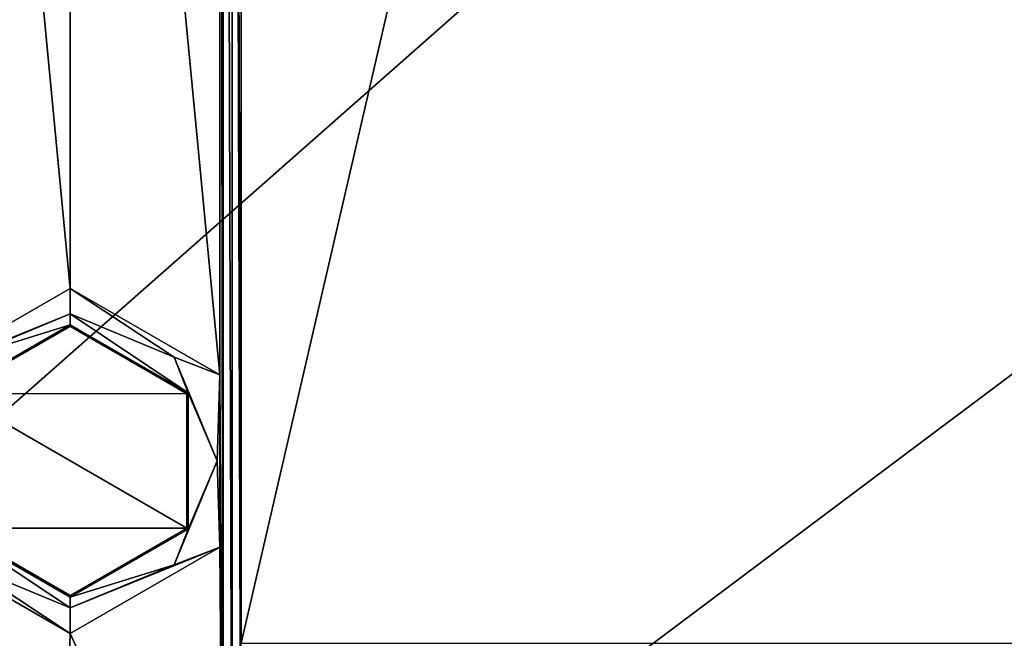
# Model space of a CAD drawing. Header units: metres. Extents: x -205 to 205, y -82 to 82.
# Tile 55 of 256: x -157 to -130, y -30 to -13. Entities that reach past the tile are written whole.
import ezdxf

# ---------------------------------------------------------------- set-up
doc = ezdxf.new("R2010")
doc.units = ezdxf.units.M
doc.layers.add('solid_PRT0003', color=7, linetype='CONTINUOUS')

msp = doc.modelspace()

# ---------------------------------------------------------------- linework, layer by layer
at = {"layer": 'solid_PRT0003'}
for points in [[(-200, -75), (-200, 75), (0, 75)], [(0, -75), (-200, -75), (0, 75)], [(-151.886154, 27.378641, 6), (-151.801788, -38.997105, 6), (-151.790665, 39.013313, 6)], [(-151.801788, -38.997105, 6), (-151.554886, -38.991932, 6), (-151.790665, 39.013313, 6)], [(-151.554886, -38.991932, 6), (-151.543747, 39.008068, 6), (-151.790665, 39.013313, 6)], [(-151.554886, -38.991932, 6), (-151.301788, -38.991966, 6), (-151.543747, 39.008068, 6)], [(-151.300507, -29.991968, 6), (-151.291946, 30.008032, 6), (-151.543747, 39.008068, 6)], [(-151.301788, -38.991966, 6), (-151.300507, -29.991968, 6), (-151.543747, 39.008068, 6)], [(-173.501572, -37.4888, 108.5), (-88.490875, 37.499069, 108.5), (-173.490875, 37.5112, 108.5)], [(-173.501572, -37.4888, 108.5), (-88.501579, -37.500927, 108.5), (-88.490875, 37.499069, 108.5)], [(-89.929092, -37.500725, 108.410858), (-172.074066, -37.489002, 108.410858), (-172.063354, 37.510998, 108.410858)], [(-89.918396, 37.499275, 108.410858), (-89.929092, -37.500725, 108.410858), (-172.063354, 37.510998, 108.410858)], [(-141.072708, 14.272286, 6), (-151.291946, 30.008032, 6), (-151.300507, -29.991968, 6)], [(-136.336578, 17.005898, 6), (-110.700508, -29.997761, 6), (-110.691948, 30.002239, 6)], [(-151.801788, -38.997105, 6), (-151.886154, 27.378641, 6), (-151.887024, 22.637268, 6)], [(-160.099167, 22.638765, 6), (-160.105438, -22.619862, 6), (-155.999115, -20.249985, 6)], [(-160.099167, 22.638765, 6), (-155.999115, -20.249985, 6), (-155.993332, 20.267391, 6)], [(-151.887024, 22.637268, 6), (-155.993332, 20.267391, 6), (-151.89328, -22.621359, 6)], [(-151.887024, 22.637268, 6), (-151.89328, -22.621359, 6), (-151.801788, -38.997105, 6)], [(-155.993332, 20.267391, 6), (-155.999115, -20.249985, 6), (-151.89328, -22.621359, 6)], [(-137.915817, 14.271761, 6), (-110.700508, -29.997761, 6), (-136.336578, 17.005898, 6)], [(-141.072708, 14.272286, 6), (-151.300507, -29.991968, 6), (-110.700508, -29.997761, 6)], [(-137.915817, 14.271761, 6), (-141.072708, 14.272286, 6), (-110.700508, -29.997761, 6)], [(-155.999222, -20.954, 6.289814), (-155.999115, -20.249985, 6), (-160.105438, -22.619862, 6)], [(-153.144592, -22.136904, 6.289814), (-155.999115, -20.249985, 6), (-155.999222, -20.954, 6.289814)], [(-153.144592, -22.136904, 6.289814), (-151.89328, -22.621359, 6), (-155.999115, -20.249985, 6)], [(-158.854187, -22.136089, 6.289814), (-155.999222, -20.954, 6.289814), (-160.105438, -22.619862, 6)], [(-158.854187, -22.136089, 6.289814), (-155.999252, -21.249947, 6.991273), (-155.999222, -20.954, 6.289814)], [(-152.759415, -23.121098, 6.991273), (-155.999222, -20.954, 6.289814), (-155.999252, -21.249947, 6.991273)], [(-152.759415, -23.121098, 6.991273), (-153.144592, -22.136904, 6.289814), (-155.999222, -20.954, 6.289814)], [(-155.999252, -21.249947, 6.991273), (-159.239624, -23.120153, 6.991273), (-155.999268, -21.293657, 12)], [(-158.854187, -22.136089, 6.289814), (-159.239624, -23.120153, 6.991273), (-155.999252, -21.249947, 6.991273)], [(-159.239624, -23.120153, 6.991273), (-159.201843, -23.142128, 12), (-155.999268, -21.293657, 12)], [(-152.797318, -23.142864, 12), (-155.999268, -21.293657, 12), (-159.201843, -23.142128, 12)], [(-155.999252, -21.249947, 6.991273), (-155.999268, -21.293657, 12), (-152.797318, -23.142864, 12)], [(-152.759415, -23.121098, 6.991273), (-155.999252, -21.249947, 6.991273), (-152.797318, -23.142864, 12)], [(-153.144592, -22.136904, 6.289814), (-151.962494, -24.991873, 6.289814), (-151.89328, -22.621359, 6)], [(-152.759415, -23.121098, 6.991273), (-151.962494, -24.991873, 6.289814), (-153.144592, -22.136904, 6.289814)], [(-151.962494, -24.991873, 6.289814), (-151.89415, -27.36273, 6), (-151.89328, -22.621359, 6)], [(-151.89328, -22.621359, 6), (-151.89415, -27.36273, 6), (-151.801788, -38.997105, 6)], [(-152.797745, -26.840464, 12), (-159.201843, -23.142128, 12), (-159.202271, -26.839729, 12)], [(-152.797745, -26.840464, 12), (-152.797318, -23.142864, 12), (-159.201843, -23.142128, 12)], [(-152.759415, -23.121098, 6.991273), (-152.797318, -23.142864, 12), (-152.797745, -26.840464, 12)], [(-152.759415, -23.121098, 6.991273), (-152.797745, -26.840464, 12), (-152.759964, -26.86244, 6.991273)], [(-152.759415, -23.121098, 6.991273), (-152.759964, -26.86244, 6.991273), (-151.962494, -24.991873, 6.289814)], [(-151.962494, -24.991873, 6.289814), (-153.145401, -27.846504, 6.289814), (-151.89415, -27.36273, 6)], [(-152.759964, -26.86244, 6.991273), (-153.145401, -27.846504, 6.289814), (-151.962494, -24.991873, 6.289814)], [(-159.240173, -26.861496, 6.991273), (-156.00032, -28.732645, 6.991273), (-159.202271, -26.839729, 12)], [(-156.000366, -29.028593, 6.289814), (-156.00032, -28.732645, 6.991273), (-159.240173, -26.861496, 6.991273)], [(-156.000366, -29.028593, 6.289814), (-159.240173, -26.861496, 6.991273), (-158.854996, -27.84569, 6.289814)], [(-152.797745, -26.840464, 12), (-159.202271, -26.839729, 12), (-156.00032, -28.688936, 12)], [(-156.00032, -28.732645, 6.991273), (-156.00032, -28.688936, 12), (-159.202271, -26.839729, 12)], [(-152.759964, -26.86244, 6.991273), (-152.797745, -26.840464, 12), (-156.00032, -28.688936, 12)], [(-152.759964, -26.86244, 6.991273), (-156.00032, -28.688936, 12), (-156.00032, -28.732645, 6.991273)], [(-152.759964, -26.86244, 6.991273), (-156.00032, -28.732645, 6.991273), (-153.145401, -27.846504, 6.289814)], [(-160.106293, -27.361235, 6), (-160.475693, -34.955418, 6), (-156.282349, -39.001999, 6)], [(-156.000473, -29.732607, 6), (-160.106293, -27.361235, 6), (-156.282349, -39.001999, 6)], [(-158.854996, -27.84569, 6.289814), (-160.106293, -27.361235, 6), (-156.000473, -29.732607, 6)], [(-151.89415, -27.36273, 6), (-156.000473, -29.732607, 6), (-151.801788, -38.997105, 6)], [(-156.000366, -29.028593, 6.289814), (-156.000473, -29.732607, 6), (-151.89415, -27.36273, 6)], [(-153.145401, -27.846504, 6.289814), (-156.000366, -29.028593, 6.289814), (-151.89415, -27.36273, 6)], [(-156.000366, -29.028593, 6.289814), (-158.854996, -27.84569, 6.289814), (-156.000473, -29.732607, 6)], [(-153.145401, -27.846504, 6.289814), (-156.00032, -28.732645, 6.991273), (-156.000366, -29.028593, 6.289814)], [(-156.000473, -29.732607, 6), (-156.282349, -39.001999, 6), (-151.801788, -38.997105, 6)]]:
    msp.add_3dface(points, dxfattribs=at)

doc.saveas('drawing.dxf')
